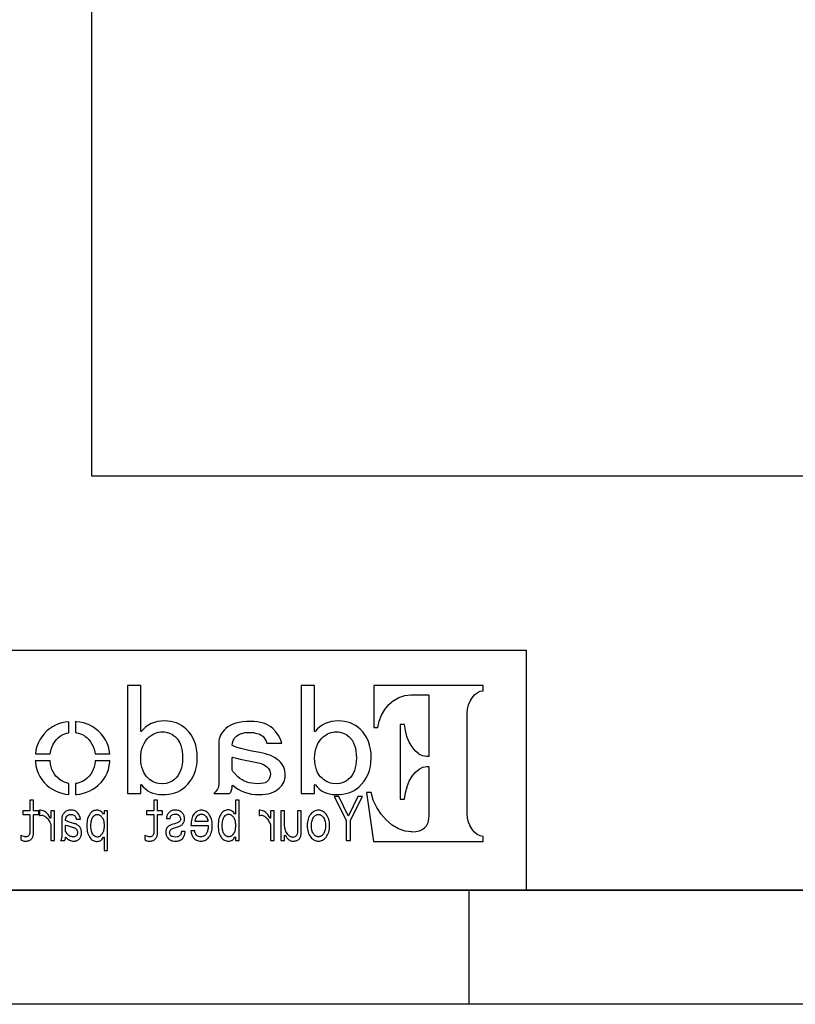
# Model space of a CAD drawing. Extents: x -38 to 372, y -82 to 205.
# Tile 12 of 34: x -3 to 31, y -82 to -39. Entities that reach past the tile are written whole.
import ezdxf

# ---------------------------------------------------------------- set-up
doc = ezdxf.new("R2010")
doc.units = 0
for name, color, linetype in [('BOARD_GEOMETRY_DIMENSION', 2, 'CONTINUOUS'), ('BOARD_GEOMETRY_OUTLINE', 3, 'CONTINUOUS'), ('BOARD_GEOMETRY_SILKSCREEN_B', 1, 'CONTINUOUS')]:
    doc.layers.add(name, color=color, linetype=linetype)

msp = doc.modelspace()

# ---------------------------------------------------------------- linework, layer by layer
at = {"layer": 'BOARD_GEOMETRY_DIMENSION'}
msp.add_lwpolyline([(-38.48354, -81.604612), (-38.48354, 205.395322), (371.516402, 205.395322), (371.516402, -81.604612)], close=True, dxfattribs=at)
for points in [[(-33.48355, -76.604368), (366.516412, -76.604368)], [(16.51635, -81.604612), (16.51635, -76.604368)]]:
    msp.add_lwpolyline(points, dxfattribs=at)
at = {"layer": 'BOARD_GEOMETRY_OUTLINE'}
msp.add_lwpolyline([(99.9998, 0), (99.9998, -58.49874), (0, -58.49874), (0, 0)], close=True, dxfattribs=at)
at = {"layer": 'BOARD_GEOMETRY_SILKSCREEN_B'}
for points in [[(-38.48354, -81.604612), (-38.48354, 205.395322), (371.516402, 205.395322), (371.516402, -81.604612)], [(3.06959, -72.428862), (3.2258, -72.423782), (3.372866, -72.408288), (3.510788, -72.382888), (3.639566, -72.346566), (3.76047, -72.300592), (3.871976, -72.243188), (3.975354, -72.176386), (4.070096, -72.09917), (4.198366, -71.971662), (4.309364, -71.834756), (4.40309, -71.689468), (4.480052, -71.534782), (4.539742, -71.372476), (4.582668, -71.200264), (4.608068, -71.020178), (4.615942, -70.830186), (4.609084, -70.62978), (4.585462, -70.441058), (4.548378, -70.264274), (4.494784, -70.099174), (4.427474, -69.94779), (4.3434, -69.807582), (4.245864, -69.679058), (4.131056, -69.561964), (4.03098, -69.47916), (3.924554, -69.4055), (3.815588, -69.344286), (3.700272, -69.293486), (3.580892, -69.254878), (3.456178, -69.226684), (3.326638, -69.209666), (3.192272, -69.204078), (3.030982, -69.211698), (2.878074, -69.233288), (2.73558, -69.270372), (2.601468, -69.321172), (2.478786, -69.386958), (2.363978, -69.467476), (2.259584, -69.562472), (2.162556, -69.671692), (2.140458, -69.663564), (2.140458, -67.648582), (1.55448, -67.648582), (1.55448, -72.37349), (2.140458, -72.37349), (2.140458, -71.997062), (2.163064, -71.989188), (2.250948, -72.093582), (2.345436, -72.182482), (2.44729, -72.258174), (2.556256, -72.319388), (2.672842, -72.367394), (2.797556, -72.401684), (2.92989, -72.422766)], [(10.679176, -72.428862), (10.835386, -72.423782), (10.982452, -72.408288), (11.120882, -72.382888), (11.249152, -72.346566), (11.370056, -72.300592), (11.481562, -72.243188), (11.585448, -72.176386), (11.679682, -72.09917), (11.807952, -71.971662), (11.91895, -71.834756), (12.013184, -71.689468), (12.089638, -71.534782), (12.149582, -71.372476), (12.192, -71.200264), (12.217654, -71.020178), (12.225782, -70.830186), (12.21867, -70.62978), (12.195048, -70.441058), (12.157964, -70.264274), (12.10437, -70.099174), (12.036806, -69.94779), (11.952986, -69.807582), (11.85545, -69.679058), (11.740642, -69.561964), (11.640566, -69.47916), (11.534394, -69.4055), (11.425174, -69.344286), (11.309858, -69.293486), (11.190478, -69.254878), (11.065764, -69.226684), (10.936478, -69.209666), (10.801858, -69.204078), (10.640568, -69.211698), (10.48766, -69.233288), (10.345166, -69.270372), (10.211054, -69.321172), (10.088372, -69.386958), (9.973564, -69.467476), (9.86917, -69.562472), (9.772396, -69.671692), (9.750298, -69.663564), (9.750298, -67.648582), (9.164066, -67.648582), (9.164066, -72.37349), (9.750298, -72.37349), (9.750298, -71.997062), (9.77265, -71.989188), (9.860788, -72.093582), (9.955276, -72.182482), (10.056876, -72.258174), (10.165842, -72.319388), (10.282682, -72.367394), (10.407142, -72.401684), (10.539476, -72.422766)], [(17.132046, -74.483468), (17.132046, -74.255376), (17.003776, -74.233786), (17.000474, -74.23277), (16.869156, -74.170286), (16.86687, -74.168762), (16.747998, -74.07529), (16.745966, -74.073766), (16.641064, -73.950576), (16.63954, -73.94829), (16.553942, -73.803256), (16.55318, -73.801478), (16.486886, -73.634092), (16.486378, -73.632568), (16.444976, -73.450958), (16.444976, -73.44918), (16.429482, -73.2536), (16.429482, -68.883784), (16.444976, -68.690998), (16.444976, -68.689474), (16.486378, -68.507864), (16.486886, -68.505578), (16.55318, -68.340986), (16.553942, -68.339462), (16.63954, -68.191888), (16.641064, -68.189856), (16.746474, -68.06819), (16.747744, -68.066666), (16.86687, -67.97167), (16.869156, -67.969892), (17.000474, -67.907662), (17.003268, -67.906392), (17.132046, -67.880992), (17.132046, -67.652392), (12.347702, -67.652392), (12.347702, -69.498464), (12.518136, -69.498464), (12.575794, -69.220588), (12.576302, -69.218556), (12.679172, -68.9483), (12.679934, -68.946776), (12.82319, -68.703698), (12.82446, -68.702682), (13.000736, -68.490084), (13.00226, -68.48856), (13.20927, -68.315586), (13.211048, -68.31457), (13.440664, -68.181982), (13.44295, -68.180966), (13.692378, -68.096892), (13.695172, -68.096384), (13.957554, -68.067174), (14.736572, -68.067174), (14.749272, -68.079874), (14.749272, -70.754494), (14.736572, -70.767194), (14.643354, -70.767194), (14.476984, -70.737984), (14.473174, -70.736968), (14.310868, -70.652386), (14.308074, -70.65137), (14.156182, -70.518782), (14.154658, -70.517258), (14.014704, -70.341998), (14.013688, -70.340474), (13.893038, -70.132194), (13.892276, -70.13067), (13.793978, -69.890386), (13.79347, -69.888862), (13.721842, -69.626988), (13.721588, -69.625464), (13.68298, -69.35597), (13.50137, -69.35597), (13.50137, -72.622664), (13.68298, -72.622664), (13.72235, -72.350376), (13.722858, -72.348598), (13.79474, -72.082914), (13.795248, -72.08139), (13.89507, -71.839582), (13.895578, -71.838312), (14.018768, -71.625968), (14.019784, -71.62419), (14.162786, -71.449184), (14.164056, -71.44766), (14.321282, -71.314056), (14.324076, -71.312786), (14.490954, -71.228712), (14.494764, -71.227188), (14.666976, -71.195692), (14.736572, -71.195692), (14.749272, -71.208392), (14.749272, -73.332086), (14.73835, -73.508362), (14.738096, -73.509886), (14.70406, -73.658984), (14.703298, -73.66127), (14.646656, -73.785984), (14.645386, -73.788778), (14.563344, -73.8886), (14.561058, -73.890886), (14.458442, -73.968356), (14.455648, -73.970388), (14.329664, -74.022966), (14.327378, -74.023474), (14.178534, -74.055986), (14.176502, -74.055986), (14.002258, -74.065384), (14.00048, -74.064876), (13.713206, -74.02957), (13.710666, -74.029062), (13.426186, -73.925684), (13.423646, -73.925176), (13.14958, -73.763378), (13.147802, -73.7616), (12.892278, -73.547478), (12.890754, -73.546462), (12.663678, -73.289668), (12.662662, -73.28789), (12.468352, -72.994774), (12.46759, -72.992996), (12.317476, -72.671686), (12.31646, -72.670162), (12.219178, -72.337676), (12.018264, -72.337676), (12.330684, -74.483468)], [(-1.820418, -70.65137), (-1.809242, -70.565772), (-1.809242, -70.564756), (-1.780032, -70.44309), (-1.779524, -70.442074), (-1.739646, -70.327266), (-1.739138, -70.325488), (-1.686814, -70.2183), (-1.686052, -70.217284), (-1.623314, -70.116192), (-1.622806, -70.115176), (-1.54813, -70.021196), (-1.547622, -70.02018), (-1.462024, -69.933058), (-1.461262, -69.931788), (-1.397, -69.879972), (-1.396238, -69.879464), (-1.329944, -69.833998), (-1.32842, -69.83349), (-1.2573, -69.795898), (-1.25603, -69.79539), (-1.182624, -69.763386), (-1.181608, -69.763386), (-1.10236, -69.738494), (-1.101344, -69.738494), (-1.020064, -69.720968), (-1.019048, -69.720968), (-1.01092, -69.717666), (-1.01092, -69.239892), (-1.161542, -69.25818), (-1.311402, -69.290692), (-1.455928, -69.335396), (-1.592326, -69.39407), (-1.722628, -69.464682), (-1.845818, -69.548756), (-1.963928, -69.645276), (-2.084324, -69.766688), (-2.189226, -69.895212), (-2.277618, -70.031864), (-2.350516, -70.175882), (-2.406396, -70.328282), (-2.446528, -70.487286), (-2.47015, -70.65137)], [(0.7874, -70.65137), (0.764286, -70.487286), (0.723646, -70.328282), (0.667004, -70.175882), (0.594868, -70.031864), (0.506476, -69.895212), (0.401574, -69.766688), (0.28067, -69.645276), (0.164084, -69.548756), (0.04064, -69.464682), (-0.089662, -69.39407), (-0.226822, -69.335396), (-0.370332, -69.290692), (-0.521208, -69.25818), (-0.677926, -69.238876), (-0.7112, -69.237098), (-0.7112, -69.714872), (-0.663956, -69.720968), (-0.662432, -69.720968), (-0.580644, -69.738494), (-0.57912, -69.739256), (-0.501142, -69.763386), (-0.500126, -69.763386), (-0.424942, -69.79539), (-0.423926, -69.795898), (-0.353314, -69.83349), (-0.352298, -69.833998), (-0.28575, -69.879464), (-0.284734, -69.879972), (-0.22225, -69.931788), (-0.221234, -69.933058), (-0.135128, -70.02018), (-0.134366, -70.021196), (-0.059944, -70.115176), (-0.058928, -70.116192), (0.004064, -70.217284), (0.00508, -70.2183), (0.05588, -70.325996), (0.056134, -70.327266), (0.096774, -70.441566), (0.097282, -70.44309), (0.125476, -70.564756), (0.125984, -70.565772), (0.138938, -70.6501)], [(7.318248, -72.428862), (7.458964, -72.42429), (7.590282, -72.41159), (7.712964, -72.390762), (7.825994, -72.360282), (7.932166, -72.32269), (8.028686, -72.274684), (8.11657, -72.219566), (8.195056, -72.154288), (8.259572, -72.092566), (8.314182, -72.026272), (8.361172, -71.958962), (8.398764, -71.887588), (8.428736, -71.81469), (8.449564, -71.73976), (8.462772, -71.661782), (8.466582, -71.579994), (8.462772, -71.486776), (8.449564, -71.397876), (8.428736, -71.312786), (8.398764, -71.232014), (8.361172, -71.155814), (8.314182, -71.083678), (8.259572, -71.01586), (8.195056, -70.95109), (8.117078, -70.886574), (8.029702, -70.826376), (7.935976, -70.772782), (7.832852, -70.724268), (7.723378, -70.683374), (7.606284, -70.64756), (7.480554, -70.617588), (7.346442, -70.592696), (7.003034, -70.530974), (7.002272, -70.530974), (6.703568, -70.454266), (6.520688, -70.412864), (6.52018, -70.412864), (6.36778, -70.371462), (6.366764, -70.371462), (6.244844, -70.33006), (6.151372, -70.28688), (6.143752, -70.275196), (6.143752, -70.27418), (6.155436, -70.166484), (6.156198, -70.16369), (6.190488, -70.062598), (6.191758, -70.060058), (6.24967, -69.966586), (6.251194, -69.965062), (6.33095, -69.877686), (6.332982, -69.876162), (6.434582, -69.803264), (6.436868, -69.801994), (6.556502, -69.74967), (6.559042, -69.7484), (6.698996, -69.717666), (6.700774, -69.717158), (6.85927, -69.70649), (6.86054, -69.70649), (7.059168, -69.717158), (7.060946, -69.717158), (7.22884, -69.7484), (7.230872, -69.749162), (7.30377, -69.773292), (7.304786, -69.773292), (7.369556, -69.801994), (7.37108, -69.802756), (7.427976, -69.836792), (7.429246, -69.838062), (7.478776, -69.876162), (7.480046, -69.877686), (7.537958, -69.938392), (7.538974, -69.94017), (7.58825, -70.01129), (7.589266, -70.012814), (7.631684, -70.094094), (7.631938, -70.095872), (7.662672, -70.178676), (8.309356, -70.178676), (8.25627, -70.009258), (8.170164, -69.8373), (8.059674, -69.679566), (7.920482, -69.534278), (7.83336, -69.464174), (7.736078, -69.403214), (7.629144, -69.35089), (7.513066, -69.307964), (7.387336, -69.27469), (7.251446, -69.251068), (7.107174, -69.23659), (6.951472, -69.231764), (6.768084, -69.23659), (6.598158, -69.251068), (6.441948, -69.27469), (6.298438, -69.308472), (6.168898, -69.35089), (6.053074, -69.403468), (5.94995, -69.464174), (5.85978, -69.534278), (5.790184, -69.60489), (5.728462, -69.67728), (5.676646, -69.751956), (5.633974, -69.829172), (5.600954, -69.909182), (5.577586, -69.991478), (5.56387, -70.077076), (5.558282, -70.16369), (5.558282, -71.914258), (5.55498, -71.989188), (5.55498, -71.990712), (5.543042, -72.060562), (5.542788, -72.061578), (5.523992, -72.127872), (5.523484, -72.129396), (5.496052, -72.190356), (5.495544, -72.191372), (5.461762, -72.248776), (5.460746, -72.2503), (5.418582, -72.30237), (5.417566, -72.303386), (5.368036, -72.351392), (5.366766, -72.35317), (5.33908, -72.37349), (6.028436, -72.37349), (6.077458, -72.31507), (6.11378, -72.236076), (6.136894, -72.139556), (6.143752, -72.023986), (6.16458, -72.014588), (6.282944, -72.112886), (6.408166, -72.19696), (6.5405, -72.26808), (6.680962, -72.325992), (6.829298, -72.371712), (6.984492, -72.403462), (7.148068, -72.422766)], [(3.101848, -71.95439), (3.10007, -71.95439), (2.924556, -71.940674), (2.922778, -71.940674), (2.841498, -71.923402), (2.840482, -71.922894), (2.761234, -71.898256), (2.760472, -71.897494), (2.68605, -71.867268), (2.68478, -71.86676), (2.61366, -71.827898), (2.61239, -71.82739), (2.546096, -71.782686), (2.54508, -71.782178), (2.481072, -71.729092), (2.479802, -71.728584), (2.40157, -71.648066), (2.400554, -71.646796), (2.332482, -71.557388), (2.331974, -71.556372), (2.27457, -71.458074), (2.274062, -71.457058), (2.226056, -71.350378), (2.225802, -71.3486), (2.188972, -71.233284), (2.188972, -71.232268), (2.162048, -71.108062), (2.161794, -71.106792), (2.146046, -70.974458), (2.146046, -70.973188), (2.140458, -70.830694), (2.140458, -70.830186), (2.146554, -70.6882), (2.147062, -70.687692), (2.164334, -70.553072), (2.164588, -70.552056), (2.19329, -70.426072), (2.193544, -70.425056), (2.233676, -70.30466), (2.285746, -70.194678), (2.286254, -70.1929), (2.348992, -70.090284), (2.349754, -70.089014), (2.424176, -69.993764), (2.424938, -69.992494), (2.510282, -69.905372), (2.511806, -69.903594), (2.640838, -69.807074), (2.642362, -69.806312), (2.711196, -69.768466), (2.712466, -69.768212), (2.78257, -69.7357), (2.78384, -69.735192), (2.858262, -69.71157), (2.859278, -69.711062), (2.935986, -69.693282), (2.937002, -69.693282), (3.016758, -69.68236), (3.018282, -69.68236), (3.10007, -69.678296), (3.10134, -69.678296), (3.177286, -69.68236), (3.178556, -69.68236), (3.251962, -69.693282), (3.25374, -69.693282), (3.394456, -69.735192), (3.396742, -69.736462), (3.5306, -69.806058), (3.532378, -69.807074), (3.658362, -69.903594), (3.659886, -69.905372), (3.731768, -69.980556), (3.733038, -69.98208), (3.79476, -70.068694), (3.795776, -70.069964), (3.848862, -70.168262), (3.84937, -70.169786), (3.891788, -70.277482), (3.892042, -70.27926), (3.926078, -70.400164), (3.926078, -70.40118), (3.949446, -70.53199), (3.9497, -70.532498), (3.96367, -70.6755), (3.96367, -70.67677), (3.968496, -70.830694), (3.96367, -70.979792), (3.96367, -70.981062), (3.948176, -71.118984), (3.948176, -71.119492), (3.922268, -71.249286), (3.92176, -71.250556), (3.884168, -71.369174), (3.884168, -71.37019), (3.837686, -71.48068), (3.837178, -71.481696), (3.779266, -71.58228), (3.77825, -71.583296), (3.710178, -71.674482), (3.708654, -71.67626), (3.629152, -71.75627), (3.627882, -71.757286), (3.515106, -71.842884), (3.513074, -71.8439), (3.388868, -71.90486), (3.386582, -71.905368), (3.250946, -71.94169), (3.249168, -71.942198)], [(10.711434, -71.95439), (10.709402, -71.95439), (10.534142, -71.940674), (10.532364, -71.940674), (10.451084, -71.923402), (10.450068, -71.922894), (10.371074, -71.898256), (10.369804, -71.897494), (10.295636, -71.867268), (10.294366, -71.86676), (10.223246, -71.827898), (10.222484, -71.82739), (10.155682, -71.782686), (10.154666, -71.782178), (10.090658, -71.729092), (10.089388, -71.728584), (10.011156, -71.648066), (10.01014, -71.646796), (9.942068, -71.557388), (9.941306, -71.556372), (9.884156, -71.458074), (9.883648, -71.457058), (9.835896, -71.350378), (9.835388, -71.3486), (9.798558, -71.233284), (9.798304, -71.232268), (9.771634, -71.108062), (9.77138, -71.106792), (9.755886, -70.974458), (9.755886, -70.973188), (9.750298, -70.830694), (9.750298, -70.830186), (9.756648, -70.6882), (9.756648, -70.687692), (9.774174, -70.553072), (9.774174, -70.552056), (9.802876, -70.426072), (9.803384, -70.425056), (9.8425, -70.306184), (9.842754, -70.30466), (9.895586, -70.194678), (9.896094, -70.1929), (9.958578, -70.090284), (9.95934, -70.089014), (10.033762, -69.993764), (10.034778, -69.992494), (10.119868, -69.905372), (10.121392, -69.903594), (10.250678, -69.807074), (10.251948, -69.806312), (10.321036, -69.768466), (10.321798, -69.768212), (10.392156, -69.7357), (10.39368, -69.735192), (10.467848, -69.71157), (10.468864, -69.711062), (10.545572, -69.693282), (10.546842, -69.693282), (10.626598, -69.68236), (10.627868, -69.68236), (10.709656, -69.678296), (10.71118, -69.678296), (10.786872, -69.68236), (10.788142, -69.68236), (10.861548, -69.693282), (10.86358, -69.693282), (11.004296, -69.735192), (11.006582, -69.736462), (11.140186, -69.806058), (11.141964, -69.807074), (11.267948, -69.903594), (11.269472, -69.905372), (11.341354, -69.980556), (11.342878, -69.98208), (11.404346, -70.068694), (11.405362, -70.069964), (11.458448, -70.168262), (11.458956, -70.169786), (11.501374, -70.277482), (11.501882, -70.27926), (11.535156, -70.400164), (11.535664, -70.40118), (11.559286, -70.53199), (11.559286, -70.532498), (11.573256, -70.6755), (11.573256, -70.67677), (11.578082, -70.830694), (11.573256, -70.979792), (11.573256, -70.981062), (11.557762, -71.118984), (11.557254, -71.119492), (11.531854, -71.249286), (11.531346, -71.250556), (11.493754, -71.369174), (11.4935, -71.37019), (11.447272, -71.48068), (11.446256, -71.481696), (11.388598, -71.58228), (11.387836, -71.583296), (11.319764, -71.674482), (11.318748, -71.67626), (11.238738, -71.75627), (11.237468, -71.757286), (11.124946, -71.842884), (11.12266, -71.8439), (10.998454, -71.90486), (10.996168, -71.905368), (10.860786, -71.94169), (10.8585, -71.942198)], [(-1.010158, -72.42048), (-1.010158, -71.940674), (-1.020318, -71.938896), (-1.021842, -71.938896), (-1.105916, -71.919592), (-1.10744, -71.919592), (-1.189736, -71.891398), (-1.190752, -71.89089), (-1.26873, -71.856092), (-1.270254, -71.856092), (-1.345946, -71.812658), (-1.346962, -71.811896), (-1.420114, -71.761096), (-1.42113, -71.760588), (-1.491742, -71.701914), (-1.492758, -71.700898), (-1.571244, -71.620888), (-1.572006, -71.62038), (-1.639824, -71.531988), (-1.64084, -71.530972), (-1.698752, -71.43496), (-1.69926, -71.433182), (-1.747012, -71.329296), (-1.74752, -71.32828), (-1.78435, -71.217282), (-1.784858, -71.216266), (-1.81102, -71.096886), (-1.811528, -71.095362), (-1.827022, -70.968362), (-1.827022, -70.967092), (-1.828038, -70.950582), (-2.47523, -70.950582), (-2.470912, -71.006462), (-2.446528, -71.173594), (-2.406396, -71.333868), (-2.350516, -71.48576), (-2.277618, -71.630286), (-2.189226, -71.766176), (-2.084324, -71.8947), (-1.963928, -72.015096), (-1.845818, -72.112886), (-1.722628, -72.19696), (-1.592326, -72.26808), (-1.455928, -72.325992), (-1.311402, -72.371966), (-1.161542, -72.403462)], [(-0.7112, -72.423782), (-0.677926, -72.422766), (-0.521208, -72.403462), (-0.370332, -72.371966), (-0.226822, -72.325992), (-0.089662, -72.26808), (0.04064, -72.19696), (0.164084, -72.112886), (0.28067, -72.015096), (0.401574, -71.8947), (0.506476, -71.766176), (0.594868, -71.630286), (0.667004, -71.48576), (0.723646, -71.333868), (0.764286, -71.173594), (0.788162, -71.006462), (0.790448, -70.95109), (0.144272, -70.95109), (0.143764, -70.967092), (0.143764, -70.968362), (0.12827, -71.095362), (0.127762, -71.096378), (0.101854, -71.216266), (0.1016, -71.217282), (0.063754, -71.32828), (0.063754, -71.329296), (0.01778, -71.433182), (0.016764, -71.43496), (-0.041148, -71.530972), (-0.04191, -71.531988), (-0.109728, -71.62038), (-0.111252, -71.620888), (-0.191516, -71.70166), (-0.261366, -71.760588), (-0.262128, -71.761096), (-0.336042, -71.811896), (-0.336804, -71.812658), (-0.411734, -71.856092), (-0.413004, -71.856092), (-0.49276, -71.891398), (-0.493522, -71.891398), (-0.57531, -71.919592), (-0.576326, -71.919592), (-0.660908, -71.938896), (-0.661924, -71.938896), (-0.7112, -71.9455)], [(7.25678, -71.95439), (7.256272, -71.95439), (7.129272, -71.950072), (7.128256, -71.950072), (7.006844, -71.935594), (7.006082, -71.935086), (6.890766, -71.911972), (6.88975, -71.911972), (6.77926, -71.877682), (6.778244, -71.877174), (6.675374, -71.835264), (6.67385, -71.834756), (6.575298, -71.782178), (6.574282, -71.78167), (6.48208, -71.719186), (6.480556, -71.718678), (6.39318, -71.646288), (6.392672, -71.64578), (6.22427, -71.478902), (6.223254, -71.477886), (6.173978, -71.414894), (6.172454, -71.413878), (6.145276, -71.364856), (6.143752, -71.357998), (6.143752, -70.803262), (6.159754, -70.790562), (6.336284, -70.839584), (6.495542, -70.873874), (7.289546, -71.03999), (7.290054, -71.03999), (7.406386, -71.071994), (7.407148, -71.072756), (7.505954, -71.110094), (7.507478, -71.111364), (7.591806, -71.156576), (7.593584, -71.157592), (7.661656, -71.209662), (7.66318, -71.211186), (7.730236, -71.283068), (7.73176, -71.284592), (7.779766, -71.35876), (7.780782, -71.360792), (7.809738, -71.439278), (7.810246, -71.44258), (7.819644, -71.523098), (7.819898, -71.524876), (7.819644, -71.525892), (7.8105, -71.620888), (7.809738, -71.623682), (7.780782, -71.709788), (7.779766, -71.712582), (7.732268, -71.792592), (7.730236, -71.795386), (7.66318, -71.867268), (7.66064, -71.868792), (7.601966, -71.906384), (7.598664, -71.9074), (7.512558, -71.9328), (7.51078, -71.933562), (7.398258, -71.949056), (7.396988, -71.949564)], [(-2.897632, -74.464164), (-2.853944, -74.462386), (-2.813558, -74.458068), (-2.77622, -74.449686), (-2.742946, -74.438256), (-2.711958, -74.424286), (-2.684526, -74.405998), (-2.660142, -74.386186), (-2.63906, -74.362056), (-2.617724, -74.332592), (-2.599436, -74.302874), (-2.583434, -74.271886), (-2.571242, -74.24039), (-2.561336, -74.208386), (-2.554224, -74.175874), (-2.55016, -74.142092), (-2.549144, -74.107294), (-2.549144, -73.309988), (-2.536444, -73.297288), (-2.326132, -73.297288), (-2.326132, -73.132188), (-2.536444, -73.132188), (-2.549144, -73.119488), (-2.549144, -72.667876), (-2.709164, -72.667876), (-2.709164, -73.119488), (-2.721864, -73.132188), (-3.024632, -73.132188), (-3.024632, -73.297288), (-2.721864, -73.297288), (-2.709164, -73.309988), (-2.709164, -74.084688), (-2.711958, -74.119994), (-2.712466, -74.12228), (-2.721356, -74.156062), (-2.721864, -74.157586), (-2.736342, -74.18959), (-2.737358, -74.191876), (-2.757932, -74.221594), (-2.759456, -74.22388), (-2.781046, -74.244962), (-2.78384, -74.246994), (-2.811018, -74.26198), (-2.813558, -74.262488), (-2.846324, -74.271886), (-2.849118, -74.272394), (-2.887726, -74.275188), (-2.890012, -74.275188), (-2.953004, -74.2696), (-2.955036, -74.269092), (-3.014726, -74.253598), (-3.017012, -74.25309), (-3.073654, -74.227182), (-3.075432, -74.226166), (-3.108452, -74.20356), (-3.108452, -74.398378), (-3.062732, -74.425556), (-3.010408, -74.446892), (-2.955544, -74.459592)], [(2.525776, -74.464164), (2.569972, -74.462386), (2.610358, -74.458068), (2.647442, -74.449686), (2.681478, -74.438256), (2.711958, -74.424286), (2.73939, -74.405998), (2.763774, -74.386186), (2.784856, -74.362056), (2.805938, -74.332592), (2.82448, -74.302874), (2.840482, -74.271886), (2.852674, -74.24039), (2.86258, -74.208386), (2.869438, -74.175874), (2.873756, -74.142092), (2.87528, -74.107294), (2.87528, -73.309988), (2.88798, -73.297288), (3.097784, -73.297288), (3.097784, -73.132188), (2.88798, -73.132188), (2.87528, -73.119488), (2.87528, -72.667876), (2.714752, -72.667876), (2.714752, -73.119488), (2.702052, -73.132188), (2.399284, -73.132188), (2.399284, -73.297288), (2.702052, -73.297288), (2.714752, -73.309988), (2.714752, -74.084688), (2.711958, -74.119994), (2.71145, -74.12228), (2.70256, -74.156062), (2.702052, -74.157586), (2.687574, -74.18959), (2.686558, -74.191876), (2.665984, -74.221594), (2.66446, -74.22388), (2.64287, -74.244962), (2.640076, -74.246994), (2.612898, -74.26198), (2.610358, -74.262488), (2.577338, -74.271886), (2.574798, -74.272394), (2.535936, -74.275188), (2.533904, -74.275188), (2.470658, -74.2696), (2.46888, -74.269092), (2.408936, -74.253598), (2.40665, -74.25309), (2.350262, -74.227182), (2.348484, -74.226166), (2.315464, -74.20356), (2.315464, -74.398378), (2.361184, -74.425556), (2.413254, -74.446892), (2.468372, -74.459592)], [(5.980176, -74.464164), (6.028182, -74.46137), (6.07187, -74.45248), (6.111494, -74.438764), (6.147054, -74.41819), (6.180074, -74.393298), (6.209284, -74.362056), (6.234684, -74.324972), (6.256782, -74.280776), (6.280658, -74.286364), (6.280658, -74.440288), (6.441186, -74.440288), (6.441186, -72.667368), (6.280658, -72.667368), (6.280658, -73.274174), (6.257544, -73.281286), (6.227572, -73.23709), (6.195568, -73.199498), (6.161786, -73.168256), (6.126734, -73.142094), (6.090666, -73.122282), (6.052058, -73.108312), (6.012434, -73.099676), (5.970778, -73.096374), (5.92709, -73.099168), (5.88518, -73.105772), (5.845302, -73.117964), (5.807202, -73.133966), (5.771388, -73.154794), (5.737352, -73.180956), (5.70484, -73.211182), (5.67436, -73.246488), (5.640578, -73.295764), (5.61086, -73.350374), (5.585968, -73.409556), (5.565394, -73.474072), (5.549392, -73.544684), (5.537962, -73.619868), (5.53085, -73.700386), (5.528564, -73.786492), (5.53085, -73.869296), (5.537962, -73.94829), (5.549392, -74.021696), (5.565394, -74.089768), (5.585968, -74.153268), (5.61086, -74.211688), (5.640578, -74.26579), (5.67436, -74.314558), (5.705094, -74.349864), (5.737606, -74.38009), (5.77215, -74.405998), (5.809234, -74.42708), (5.84835, -74.44359), (5.890006, -74.454766), (5.933948, -74.461878)], [(11.316462, -74.440288), (11.316462, -73.547986), (11.317986, -73.542398), (11.840972, -72.515476), (11.64844, -72.515476), (11.238738, -73.35139), (11.215878, -73.35139), (10.804906, -72.512682), (10.611104, -72.512682), (11.127486, -73.542398), (11.128502, -73.547986), (11.128502, -74.440288)], [(-1.629156, -74.440288), (-1.629156, -73.132188), (-1.78943, -73.132188), (-1.78943, -73.45299), (-1.81356, -73.459086), (-1.86182, -73.370186), (-1.914652, -73.293986), (-1.952244, -73.250298), (-1.993138, -73.21296), (-2.036826, -73.180956), (-2.083816, -73.154794), (-2.133854, -73.134982), (-2.187448, -73.119996), (-2.243836, -73.111614), (-2.290826, -73.109074), (-2.290826, -73.341992), (-2.262124, -73.335896), (-2.260346, -73.335896), (-2.202434, -73.332594), (-2.200656, -73.332594), (-2.166112, -73.335388), (-2.164334, -73.335388), (-2.130298, -73.3425), (-2.12852, -73.343262), (-2.095246, -73.3552), (-2.093722, -73.35647), (-2.060956, -73.37298), (-2.059432, -73.373488), (-2.027428, -73.395586), (-2.026412, -73.396094), (-1.994662, -73.423272), (-1.9939, -73.42378), (-1.962912, -73.455784), (-1.96215, -73.456292), (-1.931924, -73.49236), (-1.931416, -73.493376), (-1.883918, -73.55967), (-1.88341, -73.560686), (-1.844802, -73.627996), (-1.84404, -73.629266), (-1.81356, -73.698862), (-1.813052, -73.700386), (-1.790446, -73.77049), (-1.78943, -73.7743), (-1.78943, -74.440288)], [(-0.78994, -74.464164), (-0.74803, -74.462386), (-0.708914, -74.456798), (-0.672846, -74.448162), (-0.639318, -74.435462), (-0.60833, -74.419968), (-0.580136, -74.399902), (-0.554228, -74.376788), (-0.53086, -74.349864), (-0.51181, -74.323956), (-0.4953, -74.29627), (-0.48133, -74.267568), (-0.470154, -74.237596), (-0.461264, -74.206862), (-0.454914, -74.175366), (-0.45085, -74.142092), (-0.449834, -74.107294), (-0.45085, -74.068178), (-0.454914, -74.030078), (-0.461264, -73.994264), (-0.470154, -73.959974), (-0.48133, -73.92797), (-0.495554, -73.89749), (-0.51181, -73.868788), (-0.53086, -73.841864), (-0.55372, -73.814686), (-0.580136, -73.789286), (-0.607822, -73.767188), (-0.638556, -73.746868), (-0.670814, -73.729088), (-0.70612, -73.714356), (-0.743458, -73.702164), (-0.783844, -73.690988), (-0.888238, -73.66508), (-0.889254, -73.664572), (-0.979932, -73.631298), (-1.035304, -73.61428), (-1.036066, -73.613772), (-1.082294, -73.595992), (-1.08331, -73.595484), (-1.120394, -73.578212), (-1.121918, -73.577196), (-1.149858, -73.559162), (-1.1557, -73.547986), (-1.1557, -73.547478), (-1.152144, -73.500996), (-1.151636, -73.499472), (-1.141222, -73.455784), (-1.14046, -73.453498), (-1.122934, -73.413874), (-1.121918, -73.412096), (-1.097534, -73.374758), (-1.096264, -73.372472), (-1.065022, -73.341484), (-1.063244, -73.33996), (-1.026414, -73.3171), (-1.02362, -73.316084), (-0.980948, -73.302368), (-0.978408, -73.302114), (-0.930402, -73.297288), (-0.928116, -73.297288), (-0.867918, -73.30186), (-0.865632, -73.302368), (-0.814324, -73.315576), (-0.812546, -73.316592), (-0.790194, -73.326498), (-0.788924, -73.327768), (-0.769112, -73.33996), (-0.767842, -73.340976), (-0.750316, -73.3552), (-0.749046, -73.35647), (-0.73406, -73.37298), (-0.733044, -73.374758), (-0.715518, -73.400666), (-0.714502, -73.40219), (-0.699516, -73.43267), (-0.699008, -73.433686), (-0.686308, -73.468992), (-0.6858, -73.470262), (-0.677926, -73.499472), (-0.499364, -73.499472), (-0.513842, -73.435972), (-0.539496, -73.363074), (-0.572516, -73.295764), (-0.614426, -73.234296), (-0.639826, -73.205086), (-0.669036, -73.179686), (-0.700532, -73.158096), (-0.734822, -73.140062), (-0.771906, -73.126092), (-0.812038, -73.116186), (-0.854964, -73.11009), (-0.901446, -73.108566), (-0.95631, -73.11009), (-1.00711, -73.116186), (-1.053846, -73.126092), (-1.096264, -73.14057), (-1.134364, -73.158096), (-1.168654, -73.179686), (-1.199134, -73.205086), (-1.225804, -73.234296), (-1.246124, -73.264268), (-1.26492, -73.294494), (-1.280414, -73.32599), (-1.293114, -73.358756), (-1.30302, -73.392284), (-1.310132, -73.42759), (-1.31445, -73.463658), (-1.31572, -73.500488), (-1.31572, -74.250296), (-1.317244, -74.283062), (-1.317244, -74.284078), (-1.320546, -74.313796), (-1.3208, -74.315066), (-1.326642, -74.343514), (-1.326642, -74.344784), (-1.335024, -74.370692), (-1.335532, -74.3712), (-1.345946, -74.396092), (-1.346454, -74.39787), (-1.359154, -74.419968), (-1.359916, -74.420984), (-1.373632, -74.440288), (-1.187196, -74.440288), (-1.175258, -74.420476), (-1.164844, -74.387456), (-1.157732, -74.346562), (-1.1557, -74.297286), (-1.133348, -74.289666), (-1.097534, -74.331576), (-1.06045, -74.366882), (-1.020826, -74.3966), (-0.978916, -74.420984), (-0.935228, -74.440288), (-0.889254, -74.452988), (-0.84074, -74.46137)], [(0.692658, -74.880978), (0.692658, -73.132188), (0.532384, -73.132188), (0.532384, -73.274174), (0.508762, -73.281286), (0.480568, -73.240392), (0.450342, -73.205086), (0.418846, -73.175876), (0.385064, -73.151492), (0.349758, -73.132696), (0.312674, -73.119488), (0.27305, -73.11136), (0.231394, -73.108566), (0.185674, -73.110598), (0.141478, -73.117964), (0.100076, -73.129394), (0.060706, -73.145396), (0.023876, -73.166986), (-0.010922, -73.192386), (-0.043434, -73.223374), (-0.073914, -73.258172), (-0.108204, -73.307194), (-0.137414, -73.360788), (-0.162814, -73.41997), (-0.183642, -73.48347), (-0.199136, -73.551796), (-0.21082, -73.624694), (-0.217932, -73.703688), (-0.220218, -73.786492), (-0.217932, -73.87209), (-0.21082, -73.95337), (-0.199136, -74.0283), (-0.183642, -74.098912), (-0.162814, -74.163682), (-0.137414, -74.223372), (-0.108204, -74.277474), (-0.073914, -74.325988), (-0.043434, -74.362056), (-0.010922, -74.392282), (0.023876, -74.41819), (0.060452, -74.438764), (0.100076, -74.455274), (0.141478, -74.466958), (0.185674, -74.47407), (0.231394, -74.475594), (0.277368, -74.4728), (0.319786, -74.464672), (0.358648, -74.450194), (0.393954, -74.430382), (0.426974, -74.404982), (0.456946, -74.373486), (0.484378, -74.336402), (0.508254, -74.291698), (0.532384, -74.297794), (0.532384, -74.880978)], [(3.658362, -74.464164), (3.713734, -74.461878), (3.765042, -74.455274), (3.812286, -74.44486), (3.855974, -74.429366), (3.895598, -74.410062), (3.931158, -74.386186), (3.96367, -74.3585), (3.992372, -74.325988), (4.0132, -74.296778), (4.031742, -74.265282), (4.047236, -74.2315), (4.059682, -74.196194), (4.069842, -74.159364), (4.0767, -74.120756), (4.080764, -74.079862), (4.08178, -74.048874), (3.920236, -74.048874), (3.915156, -74.08799), (3.915156, -74.08926), (3.90525, -74.131678), (3.904742, -74.132694), (3.891534, -74.168), (3.890772, -74.170286), (3.8735, -74.197972), (3.872484, -74.198988), (3.854958, -74.2188), (3.853942, -74.220578), (3.834638, -74.237088), (3.833368, -74.238358), (3.812286, -74.252582), (3.810762, -74.25309), (3.78714, -74.265282), (3.78587, -74.265282), (3.760978, -74.27468), (3.759454, -74.275188), (3.731768, -74.281284), (3.72999, -74.281792), (3.668776, -74.286872), (3.666998, -74.286872), (3.594354, -74.2823), (3.592576, -74.2823), (3.532886, -74.269092), (3.530854, -74.268584), (3.505962, -74.258678), (3.504438, -74.25817), (3.48234, -74.24547), (3.48107, -74.2442), (3.462274, -74.230484), (3.460242, -74.22896), (3.444748, -74.211688), (3.443478, -74.210164), (3.427476, -74.184764), (3.426206, -74.182986), (3.414776, -74.154284), (3.41376, -74.151998), (3.406902, -74.121264), (3.406648, -74.118978), (3.404362, -74.084688), (3.404362, -74.081894), (3.407156, -74.057764), (3.408172, -74.055478), (3.416554, -74.02957), (3.41757, -74.027284), (3.432048, -74.00036), (3.432556, -73.99909), (3.452876, -73.96988), (3.454146, -73.967594), (3.476244, -73.945496), (3.477768, -73.94448), (3.504946, -73.925176), (3.539998, -73.907396), (3.541268, -73.906888), (3.579876, -73.893172), (3.580384, -73.893172), (3.726434, -73.848976), (3.830574, -73.810368), (3.877056, -73.791572), (3.91668, -73.769982), (3.948684, -73.745598), (3.973576, -73.718674), (4.009136, -73.666096), (4.023106, -73.63968), (4.034282, -73.612756), (4.043172, -73.58507), (4.049776, -73.557384), (4.053586, -73.52919), (4.054348, -73.500488), (4.053586, -73.463658), (4.049268, -73.42759), (4.043172, -73.394062), (4.034282, -73.361296), (4.022852, -73.33107), (4.008882, -73.301098), (3.99288, -73.273412), (3.973576, -73.246488), (3.945382, -73.214484), (3.91414, -73.18629), (3.880358, -73.163176), (3.843782, -73.143364), (3.804158, -73.128378), (3.76174, -73.117456), (3.716782, -73.110598), (3.66776, -73.108566), (3.615182, -73.11009), (3.56616, -73.116186), (3.521456, -73.126092), (3.480054, -73.14057), (3.44297, -73.158096), (3.409188, -73.179686), (3.37947, -73.205086), (3.352546, -73.234296), (3.331972, -73.264268), (3.313684, -73.293986), (3.297936, -73.324974), (3.284982, -73.355962), (3.275584, -73.387966), (3.268472, -73.420986), (3.264154, -73.454768), (3.263138, -73.475596), (3.424682, -73.475596), (3.428746, -73.448164), (3.429, -73.446894), (3.437382, -73.414382), (3.437636, -73.412858), (3.448558, -73.386188), (3.449574, -73.383902), (3.462274, -73.363074), (3.463544, -73.360788), (3.479292, -73.344786), (3.480562, -73.343262), (3.498596, -73.328784), (3.521456, -73.315576), (3.52298, -73.315068), (3.546602, -73.3044), (3.548888, -73.303892), (3.605784, -73.290176), (3.60807, -73.290176), (3.676142, -73.285096), (3.678682, -73.285096), (3.722878, -73.290176), (3.725672, -73.290684), (3.764788, -73.303892), (3.767582, -73.30567), (3.802634, -73.327768), (3.805174, -73.3298), (3.834638, -73.360788), (3.836162, -73.362566), (3.856736, -73.3933), (3.857752, -73.395078), (3.872484, -73.427082), (3.872738, -73.429114), (3.881374, -73.462388), (3.881882, -73.464674), (3.884676, -73.499472), (3.884676, -73.500996), (3.882898, -73.524872), (3.882644, -73.527158), (3.877564, -73.548494), (3.876802, -73.55078), (3.868166, -73.570592), (3.86715, -73.572878), (3.854704, -73.591166), (3.853434, -73.59269), (3.84175, -73.604882), (3.84048, -73.605898), (3.823462, -73.618598), (3.821938, -73.619868), (3.773678, -73.645776), (3.772154, -73.646284), (3.70459, -73.67397), (3.704082, -73.674478), (3.61569, -73.70318), (3.504946, -73.738486), (3.412998, -73.773792), (3.37947, -73.792588), (3.35026, -73.811384), (3.326384, -73.831958), (3.306572, -73.853294), (3.275076, -73.902062), (3.262884, -73.92797), (3.252978, -73.954386), (3.245104, -73.982072), (3.239262, -74.011282), (3.23596, -74.041), (3.23469, -74.071988), (3.236468, -74.106786), (3.240786, -74.140314), (3.247644, -74.17308), (3.257296, -74.205084), (3.27025, -74.23658), (3.28549, -74.267314), (3.303778, -74.297286), (3.324606, -74.325988), (3.353562, -74.3585), (3.386074, -74.386186), (3.422142, -74.410062), (3.461766, -74.429366), (3.5052, -74.44486), (3.55219, -74.455274), (3.603498, -74.461878)], [(4.77266, -74.464164), (4.826254, -74.46137), (4.876546, -74.452988), (4.924298, -74.440288), (4.969256, -74.420984), (5.012182, -74.3966), (5.052568, -74.366882), (5.09016, -74.331576), (5.124958, -74.290174), (5.159502, -74.242168), (5.188966, -74.189082), (5.213858, -74.132186), (5.234686, -74.07148), (5.250688, -74.006456), (5.261864, -73.937368), (5.268976, -73.86447), (5.270754, -73.786492), (5.268976, -73.709276), (5.261356, -73.6346), (5.249164, -73.565258), (5.232146, -73.498456), (5.210302, -73.435972), (5.183886, -73.37679), (5.152136, -73.32218), (5.116068, -73.270364), (5.083048, -73.232772), (5.04825, -73.199498), (5.011166, -73.172066), (4.971542, -73.148698), (4.93014, -73.13168), (4.886198, -73.11898), (4.840478, -73.11136), (4.791456, -73.108566), (4.744974, -73.11136), (4.700778, -73.119488), (4.657852, -73.132696), (4.61645, -73.151492), (4.57708, -73.176384), (4.53898, -73.205594), (4.50215, -73.2409), (4.467098, -73.281794), (4.437888, -73.325482), (4.41198, -73.373996), (4.390136, -73.429368), (4.371848, -73.489058), (4.358386, -73.555098), (4.347972, -73.626472), (4.341876, -73.703688), (4.340098, -73.773792), (5.079238, -73.773792), (5.091938, -73.786492), (5.090668, -73.847198), (5.090668, -73.848214), (5.08635, -73.904094), (5.086096, -73.905364), (5.078984, -73.957688), (5.078984, -73.958196), (5.06857, -74.006456), (5.06857, -74.007472), (5.05587, -74.051668), (5.054854, -74.052684), (5.038852, -74.09307), (5.038344, -74.094086), (5.019548, -74.1299), (5.018786, -74.13117), (4.996942, -74.162666), (4.99618, -74.163682), (4.97459, -74.189082), (4.973574, -74.18959), (4.95046, -74.211688), (4.949444, -74.212196), (4.92506, -74.230992), (4.923536, -74.232262), (4.897882, -74.246486), (4.896358, -74.247756), (4.86918, -74.259186), (4.867656, -74.259694), (4.838446, -74.268584), (4.837176, -74.268584), (4.80695, -74.273664), (4.80568, -74.273664), (4.773676, -74.275188), (4.771898, -74.275188), (4.7117, -74.27087), (4.709668, -74.270362), (4.65836, -74.2569), (4.656582, -74.256392), (4.634484, -74.246486), (4.632706, -74.245978), (4.612894, -74.233278), (4.611878, -74.232262), (4.594352, -74.217784), (4.593082, -74.216768), (4.577588, -74.199496), (4.576572, -74.197972), (4.548378, -74.154792), (4.546854, -74.153268), (4.527042, -74.106786), (4.52628, -74.1045), (4.514088, -74.055986), (4.513834, -74.0537), (4.510786, -74.013568), (4.333494, -74.013568), (4.351782, -74.097896), (4.378452, -74.184256), (4.393946, -74.221594), (4.410964, -74.255884), (4.429252, -74.286872), (4.448556, -74.314558), (4.479544, -74.349864), (4.513072, -74.38009), (4.54914, -74.405998), (4.588002, -74.42708), (4.630166, -74.443082), (4.67487, -74.454766), (4.722368, -74.461878)], [(7.982966, -74.440288), (7.982966, -73.132188), (7.822438, -73.132188), (7.822438, -73.45299), (7.798562, -73.459086), (7.750302, -73.370186), (7.697978, -73.293986), (7.660386, -73.250298), (7.618984, -73.21296), (7.575296, -73.180956), (7.528306, -73.154794), (7.478268, -73.134982), (7.424674, -73.119996), (7.368286, -73.111614), (7.321042, -73.109074), (7.321042, -73.341992), (7.349998, -73.335896), (7.351776, -73.335896), (7.409942, -73.332594), (7.411466, -73.332594), (7.446264, -73.335388), (7.448042, -73.335388), (7.482078, -73.3425), (7.483602, -73.343262), (7.517384, -73.3552), (7.518654, -73.35647), (7.551166, -73.37298), (7.552436, -73.373488), (7.584948, -73.395586), (7.585964, -73.396094), (7.61746, -73.423272), (7.618476, -73.42378), (7.649464, -73.455784), (7.649972, -73.456292), (7.680198, -73.49236), (7.680706, -73.493376), (7.72795, -73.55967), (7.728458, -73.560686), (7.767574, -73.627996), (7.768082, -73.629266), (7.79907, -73.698862), (7.799578, -73.700386), (7.822184, -73.77049), (7.822438, -73.7743), (7.822438, -74.440288)], [(8.813038, -74.464164), (8.859266, -74.462386), (8.901684, -74.458068), (8.940292, -74.449686), (8.975344, -74.438256), (9.007094, -74.424286), (9.035288, -74.405998), (9.06018, -74.386186), (9.08177, -74.362056), (9.100566, -74.335386), (9.117076, -74.306684), (9.130792, -74.276458), (9.141968, -74.243692), (9.150858, -74.210164), (9.156954, -74.173588), (9.161272, -74.135996), (9.162288, -74.095356), (9.162288, -73.132188), (9.00176, -73.132188), (9.00176, -74.013314), (8.998458, -74.08037), (8.998458, -74.081894), (8.98779, -74.14006), (8.987282, -74.142092), (8.969756, -74.191368), (8.969248, -74.192892), (8.958072, -74.213974), (8.957056, -74.215498), (8.943848, -74.233786), (8.942578, -74.235564), (8.917686, -74.26198), (8.914892, -74.264012), (8.884666, -74.2823), (8.881872, -74.28357), (8.847074, -74.294492), (8.84428, -74.295), (8.804656, -74.299064), (8.802878, -74.299064), (8.77316, -74.297286), (8.771636, -74.296778), (8.74268, -74.29119), (8.741156, -74.29119), (8.711438, -74.281284), (8.68426, -74.268076), (8.68299, -74.267568), (8.657082, -74.251058), (8.655558, -74.249788), (8.630158, -74.229468), (8.629396, -74.228198), (8.604758, -74.204576), (8.603996, -74.203814), (8.580374, -74.175874), (8.579866, -74.174858), (8.5471, -74.1299), (8.546592, -74.129392), (8.518398, -74.08418), (8.51789, -74.083164), (8.494268, -74.037698), (8.49376, -74.03719), (8.473948, -73.990962), (8.47344, -73.989692), (8.458454, -73.943972), (8.458454, -73.942956), (8.447278, -73.895966), (8.447278, -73.894696), (8.440674, -73.84796), (8.440674, -73.84669), (8.438134, -73.798684), (8.43788, -73.798176), (8.43788, -73.132188), (8.277352, -73.132188), (8.277352, -74.440288), (8.43788, -74.440288), (8.43788, -74.21499), (8.461502, -74.208386), (8.499602, -74.269092), (8.53948, -74.32167), (8.580374, -74.365866), (8.623046, -74.401172), (8.66775, -74.428858), (8.714486, -74.44867), (8.762746, -74.4601)], [(9.917684, -74.464164), (9.966452, -74.46137), (10.013188, -74.452988), (10.057638, -74.440288), (10.100056, -74.420984), (10.14095, -74.3966), (10.179558, -74.366882), (10.216642, -74.331576), (10.25144, -74.290174), (10.28827, -74.239374), (10.319766, -74.184764), (10.346182, -74.126598), (10.367772, -74.065384), (10.385044, -74.000868), (10.397236, -73.932288), (10.404348, -73.861676), (10.406888, -73.786492), (10.404348, -73.711562), (10.397236, -73.640188), (10.385044, -73.57237), (10.367772, -73.507092), (10.346182, -73.446386), (10.319766, -73.387966), (10.28827, -73.333864), (10.25144, -73.281794), (10.216642, -73.2409), (10.179558, -73.205594), (10.14095, -73.176384), (10.100056, -73.151492), (10.057638, -73.133458), (10.013188, -73.119488), (9.966452, -73.11136), (9.917938, -73.108566), (9.869678, -73.11136), (9.822942, -73.119488), (9.778746, -73.133458), (9.736074, -73.151492), (9.695434, -73.176384), (9.656572, -73.205594), (9.619742, -73.2409), (9.584182, -73.281794), (9.548368, -73.333864), (9.516872, -73.387966), (9.489948, -73.446386), (9.468104, -73.507092), (9.451086, -73.57237), (9.438894, -73.640188), (9.431782, -73.711562), (9.429242, -73.786492), (9.431782, -73.861676), (9.438894, -73.932288), (9.451086, -74.000868), (9.468104, -74.065384), (9.489948, -74.126598), (9.516872, -74.184764), (9.548368, -74.239374), (9.584182, -74.290174), (9.619742, -74.331576), (9.656572, -74.366882), (9.69518, -74.3966), (9.736074, -74.420984), (9.778746, -74.440288), (9.822942, -74.452988), (9.869678, -74.46137)], [(0.232156, -74.286872), (0.22987, -74.286872), (0.185674, -74.281792), (0.182372, -74.281284), (0.141478, -74.265282), (0.138684, -74.264266), (0.100838, -74.238358), (0.098806, -74.23658), (0.064262, -74.199496), (0.062992, -74.19848), (0.03937, -74.163682), (0.038354, -74.162158), (0.01778, -74.122788), (0.017272, -74.121264), (0, -74.077576), (-0.000508, -74.07656), (-0.014732, -74.027792), (-0.01524, -74.027284), (-0.026416, -73.974198), (-0.026416, -73.973182), (-0.034544, -73.916286), (-0.034544, -73.91527), (-0.039116, -73.854056), (-0.039116, -73.852786), (-0.041148, -73.786492), (-0.039116, -73.722992), (-0.039116, -73.722484), (-0.035052, -73.663556), (-0.035052, -73.662286), (-0.027432, -73.608692), (-0.027432, -73.607676), (-0.017526, -73.557892), (-0.017018, -73.556876), (-0.004064, -73.511664), (-0.003556, -73.510394), (0.011938, -73.468992), (0.0127, -73.467976), (0.03175, -73.4314), (0.032258, -73.430384), (0.053594, -73.39838), (0.054864, -73.396856), (0.093472, -73.3552), (0.09525, -73.353676), (0.13589, -73.323958), (0.138684, -73.32218), (0.181356, -73.303892), (0.183896, -73.303384), (0.206248, -73.299066), (0.20828, -73.299066), (0.230886, -73.297288), (0.232156, -73.297288), (0.259842, -73.299066), (0.261366, -73.299574), (0.288036, -73.303892), (0.315468, -73.31329), (0.316738, -73.31329), (0.341376, -73.325482), (0.342646, -73.32599), (0.367284, -73.341484), (0.3683, -73.341992), (0.39116, -73.36028), (0.392176, -73.360788), (0.414274, -73.382886), (0.415036, -73.383902), (0.436372, -73.408794), (0.43688, -73.410064), (0.458978, -73.44029), (0.459486, -73.441814), (0.478282, -73.473564), (0.478536, -73.47458), (0.494792, -73.5076), (0.4953, -73.509378), (0.508254, -73.544176), (0.508254, -73.544684), (0.518668, -73.581768), (0.519176, -73.582784), (0.526034, -73.620376), (0.526288, -73.621392), (0.530606, -73.660762), (0.530606, -73.661778), (0.532384, -73.702672), (0.532384, -73.869296), (0.530606, -73.91146), (0.530606, -73.912476), (0.52578, -73.9521), (0.52578, -73.95337), (0.517652, -73.992486), (0.517398, -73.993756), (0.505968, -74.031094), (0.505968, -74.031856), (0.491744, -74.068686), (0.491236, -74.069956), (0.473456, -74.105262), (0.473202, -74.106278), (0.452374, -74.141076), (0.451866, -74.142092), (0.427482, -74.174858), (0.426974, -74.175874), (0.384048, -74.222864), (0.382778, -74.22388), (0.36068, -74.242676), (0.359156, -74.243692), (0.336042, -74.258678), (0.334772, -74.259186), (0.311404, -74.27087), (0.30988, -74.271886), (0.28575, -74.280014), (0.283972, -74.280268), (0.259334, -74.285094), (0.257556, -74.285094)], [(5.06984, -73.608692), (4.540758, -73.608692), (4.528058, -73.595992), (4.528058, -73.595484), (4.529582, -73.566274), (4.529582, -73.565258), (4.532884, -73.536556), (4.533138, -73.535286), (4.53898, -73.507092), (4.539234, -73.506584), (4.546854, -73.478898), (4.54787, -73.477882), (4.570984, -73.425558), (4.572, -73.42378), (4.604258, -73.374758), (4.605782, -73.37298), (4.6228, -73.353676), (4.62407, -73.353168), (4.642358, -73.335896), (4.643882, -73.33488), (4.664456, -73.320402), (4.66598, -73.319386), (4.688078, -73.307956), (4.690364, -73.306686), (4.740148, -73.291192), (4.742942, -73.290684), (4.799584, -73.285096), (4.801362, -73.285096), (4.828794, -73.286874), (4.830572, -73.287382), (4.85648, -73.291192), (4.858004, -73.2917), (4.88315, -73.299574), (4.884674, -73.300082), (4.908042, -73.310496), (4.909566, -73.311258), (4.93268, -73.324974), (4.933442, -73.325482), (4.955286, -73.341992), (4.956048, -73.3425), (4.976368, -73.362058), (4.977384, -73.363074), (4.99618, -73.385172), (4.996942, -73.386188), (5.02666, -73.430384), (5.027676, -73.432162), (5.051552, -73.480168), (5.05206, -73.481692), (5.070094, -73.534778), (5.070602, -73.536556), (5.08254, -73.593198), (5.08254, -73.595992)], [(5.980684, -74.275188), (5.978652, -74.275188), (5.934202, -74.2696), (5.931154, -74.269092), (5.889752, -74.253598), (5.886958, -74.252074), (5.849366, -74.226166), (5.847588, -74.224388), (5.813044, -74.188066), (5.811774, -74.186288), (5.787898, -74.151998), (5.787136, -74.150982), (5.766562, -74.111866), (5.766054, -74.110088), (5.748782, -74.06767), (5.748274, -74.0664), (5.733796, -74.018902), (5.733542, -74.017886), (5.722366, -73.967086), (5.721858, -73.966578), (5.713984, -73.910698), (5.713984, -73.91019), (5.709158, -73.851262), (5.709158, -73.849992), (5.70738, -73.786492), (5.709158, -73.720198), (5.709158, -73.71969), (5.713476, -73.658476), (5.713476, -73.657714), (5.720842, -73.60158), (5.721096, -73.601072), (5.731002, -73.548494), (5.731256, -73.547986), (5.744972, -73.501758), (5.744972, -73.500488), (5.760974, -73.458578), (5.761482, -73.4568), (5.780278, -73.41997), (5.78104, -73.4187), (5.802376, -73.386188), (5.803646, -73.384664), (5.842254, -73.343262), (5.844286, -73.341992), (5.884672, -73.311766), (5.887466, -73.309988), (5.930138, -73.292462), (5.932678, -73.2917), (5.955284, -73.287382), (5.956554, -73.286874), (5.97916, -73.285096), (5.980938, -73.285096), (6.008878, -73.287382), (6.010402, -73.28789), (6.03758, -73.293478), (6.039358, -73.293986), (6.065774, -73.303384), (6.067044, -73.303892), (6.092698, -73.316592), (6.094476, -73.3171), (6.119876, -73.334372), (6.120638, -73.335388), (6.145276, -73.3552), (6.146292, -73.35647), (6.170168, -73.3806), (6.171184, -73.38187), (6.194044, -73.408794), (6.19506, -73.410064), (6.214872, -73.438512), (6.21538, -73.439274), (6.232144, -73.4695), (6.232652, -73.471278), (6.247384, -73.504298), (6.247638, -73.505568), (6.259576, -73.541382), (6.259576, -73.54189), (6.268974, -73.58126), (6.268974, -73.582276), (6.275578, -73.622662), (6.275578, -73.623678), (6.279388, -73.667874), (6.279388, -73.668382), (6.280658, -73.714356), (6.280658, -73.857866), (6.279388, -73.90257), (6.279134, -73.903078), (6.27507, -73.944988), (6.27507, -73.945496), (6.267704, -73.985882), (6.26745, -73.98639), (6.257036, -74.02449), (6.256782, -74.026014), (6.244082, -74.062082), (6.243574, -74.063098), (6.227572, -74.097388), (6.227064, -74.098912), (6.208268, -74.13117), (6.207506, -74.132186), (6.185662, -74.163174), (6.1849, -74.163682), (6.164072, -74.189082), (6.163056, -74.18959), (6.14045, -74.211688), (6.139688, -74.212196), (6.117082, -74.230992), (6.115558, -74.2315), (6.091682, -74.246486), (6.090158, -74.246994), (6.065774, -74.259186), (6.063742, -74.259694), (6.038088, -74.268076), (6.036564, -74.268584), (6.009894, -74.273664), (6.00837, -74.273664)], [(9.918446, -74.275188), (9.917176, -74.275188), (9.889998, -74.273664), (9.888474, -74.273664), (9.861804, -74.268584), (9.86028, -74.268076), (9.83488, -74.259694), (9.832848, -74.259186), (9.807956, -74.246994), (9.806686, -74.246486), (9.783064, -74.2315), (9.78154, -74.230992), (9.75868, -74.212196), (9.757664, -74.211688), (9.735566, -74.18959), (9.73455, -74.189082), (9.713468, -74.163682), (9.712452, -74.162666), (9.688576, -74.128884), (9.688068, -74.127614), (9.66724, -74.089768), (9.666986, -74.088498), (9.649206, -74.047096), (9.648698, -74.046588), (9.634474, -74.001884), (9.633966, -74.000868), (9.62279, -73.95337), (9.622536, -73.9521), (9.614154, -73.900792), (9.614154, -73.900284), (9.609582, -73.845674), (9.609582, -73.845166), (9.608058, -73.786492), (9.609836, -73.72858), (9.609836, -73.727564), (9.61517, -73.672192), (9.61517, -73.671684), (9.62406, -73.61936), (9.624568, -73.61809), (9.636252, -73.569576), (9.63676, -73.567798), (9.652762, -73.522078), (9.65327, -73.521062), (9.672066, -73.477882), (9.672574, -73.476866), (9.69518, -73.43648), (9.695688, -73.435464), (9.721596, -73.39838), (9.722358, -73.396856), (9.74217, -73.374758), (9.743186, -73.373488), (9.762998, -73.354692), (9.764268, -73.353676), (9.785858, -73.337674), (9.786874, -73.337166), (9.80948, -73.323196), (9.81075, -73.322688), (9.83488, -73.312274), (9.83615, -73.311766), (9.860788, -73.303892), (9.862058, -73.303384), (9.888474, -73.299066), (9.889998, -73.299066), (9.917176, -73.297288), (9.918446, -73.297288), (9.946386, -73.299066), (9.947656, -73.299066), (9.974072, -73.303384), (9.975342, -73.303892), (10.000234, -73.311766), (10.001504, -73.312274), (10.02538, -73.322688), (10.026904, -73.322688), (10.049764, -73.336912), (10.05078, -73.337674), (10.07237, -73.353676), (10.073386, -73.354692), (10.093452, -73.373488), (10.094468, -73.375012), (10.113264, -73.397364), (10.11428, -73.39838), (10.140188, -73.435464), (10.14095, -73.43648), (10.163556, -73.476866), (10.164064, -73.477882), (10.183368, -73.521062), (10.183876, -73.522586), (10.19937, -73.56856), (10.19937, -73.569576), (10.21207, -73.61809), (10.21207, -73.619614), (10.220706, -73.671684), (10.220706, -73.672192), (10.22604, -73.727564), (10.22604, -73.72858), (10.227564, -73.786492), (10.226294, -73.845166), (10.226294, -73.845674), (10.221468, -73.900284), (10.221468, -73.900792), (10.213594, -73.9521), (10.21334, -73.95337), (10.201656, -74.000868), (10.201656, -74.001884), (10.187686, -74.04608), (10.187178, -74.047096), (10.169652, -74.088498), (10.169144, -74.089768), (10.14857, -74.127614), (10.147554, -74.128884), (10.123678, -74.162666), (10.122662, -74.163682), (10.10158, -74.189082), (10.100564, -74.18959), (10.078466, -74.211688), (10.07745, -74.212196), (10.05459, -74.230992), (10.053574, -74.2315), (10.028936, -74.246486), (10.028174, -74.246994), (10.003282, -74.259186), (10.001504, -74.259694), (9.97585, -74.268076), (9.97458, -74.268584), (9.947656, -74.273664), (9.946386, -74.273664)], [(-0.80772, -74.275188), (-0.809244, -74.275188), (-0.847852, -74.272902), (-0.849122, -74.272902), (-0.886206, -74.26706), (-0.887222, -74.266298), (-0.922528, -74.256392), (-0.924052, -74.255884), (-0.957326, -74.24166), (-0.95885, -74.24039), (-0.990346, -74.222864), (-0.991616, -74.221594), (-1.021842, -74.198988), (-1.022604, -74.19848), (-1.050544, -74.172064), (-1.05156, -74.170794), (-1.07823, -74.14006), (-1.078738, -74.13879), (-1.130046, -74.06767), (-1.130808, -74.0664), (-1.145794, -74.039984), (-1.146556, -74.03846), (-1.15443, -74.017378), (-1.1557, -74.012298), (-1.1557, -73.7743), (-1.138428, -73.76287), (-1.084834, -73.78319), (-1.036828, -73.798176), (-0.795528, -73.869296), (-0.794766, -73.869296), (-0.759714, -73.883266), (-0.758444, -73.884282), (-0.728218, -73.900284), (-0.726694, -73.900792), (-0.70104, -73.920858), (-0.699262, -73.922382), (-0.678434, -73.94448), (-0.677418, -73.946258), (-0.656844, -73.976992), (-0.655828, -73.97877), (-0.64135, -74.010266), (-0.640842, -74.012298), (-0.631952, -74.04608), (-0.631444, -74.048112), (-0.62865, -74.082402), (-0.62865, -74.084688), (-0.631444, -74.125582), (-0.631952, -74.12736), (-0.640842, -74.16419), (-0.64135, -74.166476), (-0.655828, -74.200766), (-0.656844, -74.202798), (-0.677418, -74.233786), (-0.67945, -74.23658), (-0.69723, -74.252074), (-0.700532, -74.25436), (-0.726948, -74.265282), (-0.729742, -74.26579), (-0.763524, -74.272394), (-0.765556, -74.272902)]]:
    msp.add_lwpolyline(points, close=True, dxfattribs=at)
for points in [[(-33.48355, -66.104262), (19.016472, -66.104262), (19.016472, -76.604368)], [(366.516412, -76.604368), (-33.48355, -76.604368)], [(16.51635, -81.604612), (16.51635, -76.604368)]]:
    msp.add_lwpolyline(points, dxfattribs=at)

doc.saveas('drawing.dxf')
